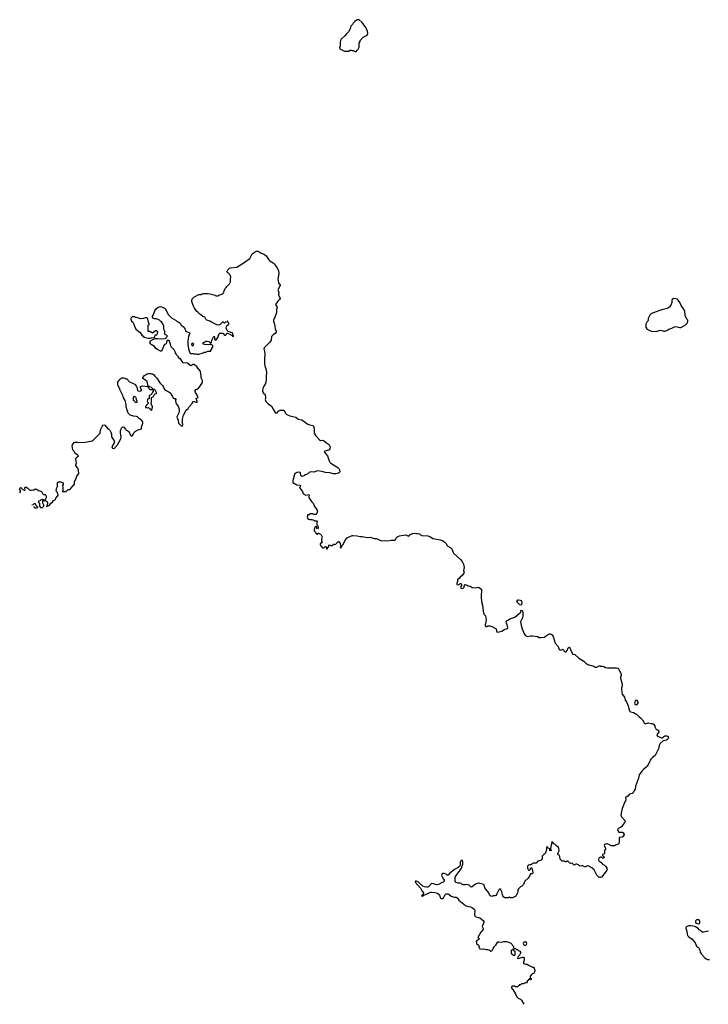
# Model space of a CAD drawing. Header units: inches. Extents: x 1992046 to 2239405, y 126834 to 266391.
# Tile 3 of 71: x 2040428 to 2054346, y 126958 to 146868. Entities that reach past the tile are written whole.
import ezdxf

# ---------------------------------------------------------------- set-up
doc = ezdxf.new("R2010")
doc.units = ezdxf.units.IN
doc.header["$MEASUREMENT"] = 0
for name, color, linetype in [('C0142', 7, 'Continuous'), ('C0143', 7, 'Continuous'), ('C0144', 7, 'Continuous'), ('C0152', 7, 'Continuous'), ('C0153', 7, 'Continuous'), ('C0154', 7, 'Continuous')]:
    doc.layers.add(name, color=color, linetype=linetype)

msp = doc.modelspace()

# ---------------------------------------------------------------- linework, layer by layer
at = {"layer": 'C0142', "color": 6, "elevation": 100}
msp.add_lwpolyline([(2050000, 129148), (2049970, 129141), (2049950, 129146), (2049930, 129158), (2049910, 129211), (2049846, 129286), (2049831, 129310), (2049814, 129374), (2049790, 129387), (2049730, 129398), (2049710, 129406), (2049677, 129403), (2049642, 129390), (2049570, 129331), (2049550, 129327), (2049510, 129364), (2049490, 129373), (2049450, 129378), (2049430, 129373), (2049390, 129375), (2049370, 129383), (2049350, 129401), (2049330, 129408), (2049290, 129406), (2049250, 129418), (2049238, 129430), (2049228, 129450), (2049226, 129510), (2049230, 129528), (2049250, 129565), (2049333, 129670), (2049359, 129710), (2049385, 129790), (2049383, 129843), (2049370, 129871), (2049350, 129865), (2049330, 129838), (2049327, 129770), (2049316, 129744), (2049293, 129727), (2049215, 129685), (2049148, 129632), (2049117, 129603), (2049090, 129566), (2049070, 129571), (2049048, 129592), (2049010, 129606), (2048975, 129605), (2048958, 129590), (2048954, 129570), (2048961, 129550), (2048977, 129510), (2049004, 129470), (2049009, 129450), (2048988, 129430), (2048950, 129416), (2048890, 129381), (2048850, 129371), (2048790, 129395), (2048750, 129402), (2048690, 129336), (2048670, 129327), (2048650, 129324), (2048610, 129331), (2048576, 129350), (2048507, 129407), (2048490, 129431), (2048450, 129451), (2048426, 129450), (2048418, 129430), (2048529, 129309), (2048564, 129244), (2048589, 129210), (2048580, 129180), (2048549, 129150), (2048562, 129142), (2048570, 129141), (2048581, 129150), (2048583, 129157), (2048595, 129165), (2048653, 129187), (2048730, 129225), (2048750, 129225), (2048817, 129217), (2048870, 129204), (2048914, 129174), (2048929, 129109), (2048950, 129097), (2048970, 129097), (2048992, 129108), (2049030, 129175), (2049050, 129189), (2049090, 129189), (2049110, 129181), (2049150, 129147), (2049210, 129124), (2049250, 129121), (2049270, 129113), (2049305, 129065), (2049435, 128955), (2049470, 128942), (2049542, 128930), (2049581, 128910), (2049610, 128885), (2049629, 128850), (2049620, 128770), (2049626, 128746), (2049648, 128730), (2049725, 128705), (2049762, 128682), (2049795, 128650), (2049809, 128630), (2049809, 128610), (2049779, 128550), (2049774, 128530), (2049795, 128490), (2049795, 128470), (2049746, 128414), (2049688, 128310), (2049698, 128298), (2049714, 128290), (2049708, 128270), (2049669, 128251), (2049655, 128230), (2049668, 128170), (2049690, 128166), (2049706, 128150), (2049708, 128110), (2049718, 128090), (2049730, 128078), (2049790, 128073), (2049810, 128077), (2049865, 128065), (2049890, 128064), (2049917, 128057), (2049950, 128034), (2049970, 128039), (2049975, 128045), (2050000, 128087)], dxfattribs=at)
at = {"layer": 'C0143', "color": 6, "elevation": 100}
for points in [[(2040428, 137301), (2040442, 137318), (2040445, 137330), (2040442, 137350), (2040432, 137370), (2040438, 137402), (2040450, 137406), (2040489, 137369), (2040534, 137346), (2040538, 137370), (2040531, 137390), (2040532, 137408), (2040550, 137422), (2040590, 137394), (2040630, 137357), (2040666, 137354), (2040690, 137362), (2040710, 137358), (2040750, 137378), (2040770, 137375), (2040809, 137349), (2040856, 137336), (2040868, 137328), (2040888, 137288), (2040906, 137270), (2040945, 137265), (2040959, 137250), (2040965, 137230), (2040965, 137210), (2040957, 137183), (2040942, 137158), (2040910, 137154), (2040898, 137158), (2040890, 137174), (2040882, 137158), (2040850, 137154), (2040842, 137138), (2040810, 137134), (2040806, 137130), (2040807, 137107), (2040822, 137102), (2040826, 137090), (2040826, 137030), (2040847, 137007), (2040890, 137006), (2040914, 137030), (2040914, 137050), (2040892, 137090), (2040893, 137127), (2040898, 137142), (2040910, 137146), (2040950, 137146), (2040970, 137126), (2040982, 137122), (2040987, 137107), (2040986, 137050), (2040982, 137038), (2040967, 137033), (2040970, 137026), (2040990, 137028), (2041002, 137038), (2041030, 137048), (2041054, 137090), (2041092, 137110), (2041112, 137148), (2041150, 137168), (2041158, 137190), (2041191, 137230), (2041202, 137250), (2041202, 137270), (2041193, 137293), (2041192, 137310), (2041172, 137330), (2041165, 137350), (2041173, 137373), (2041173, 137387), (2041191, 137429), (2041194, 137510), (2041210, 137526), (2041250, 137526), (2041298, 137510), (2041308, 137490), (2041308, 137470), (2041295, 137450), (2041302, 137410), (2041298, 137342), (2041286, 137330), (2041290, 137326), (2041370, 137328), (2041410, 137366), (2041432, 137368), (2041457, 137383), (2041520, 137460), (2041532, 137470), (2041532, 137530), (2041562, 137578), (2041583, 137637), (2041612, 137670), (2041622, 137690), (2041617, 137757), (2041602, 137802), (2041590, 137812), (2041565, 137850), (2041565, 137870), (2041578, 137910), (2041565, 137990), (2041571, 138010), (2041614, 138050), (2041604, 138064), (2041550, 138094), (2041534, 138130), (2041510, 138154), (2041502, 138170), (2041492, 138212), (2041491, 138250), (2041498, 138270), (2041530, 138318), (2041550, 138328), (2041587, 138327), (2041610, 138318), (2041750, 138322), (2041790, 138334), (2041890, 138353), (2041910, 138365), (2041955, 138405), (2041990, 138449), (2042052, 138510), (2042053, 138527), (2042070, 138586), (2042110, 138666), (2042130, 138678), (2042146, 138670), (2042210, 138598), (2042230, 138588), (2042250, 138568), (2042272, 138530), (2042281, 138490), (2042280, 138450), (2042284, 138430), (2042339, 138350), (2042341, 138330), (2042335, 138310), (2042293, 138230), (2042296, 138210), (2042303, 138203), (2042330, 138197), (2042352, 138208), (2042405, 138270), (2042473, 138390), (2042479, 138430), (2042464, 138510), (2042467, 138553), (2042485, 138610), (2042510, 138633), (2042530, 138629), (2042568, 138590), (2042575, 138575), (2042630, 138539), (2042670, 138468), (2042690, 138448), (2042710, 138458), (2042725, 138495), (2042748, 138532), (2042770, 138549), (2042824, 138576), (2042870, 138585), (2042886, 138594), (2042891, 138631), (2042915, 138710), (2042914, 138734), (2042891, 138770), (2042850, 138799), (2042810, 138835), (2042790, 138843), (2042730, 138851), (2042662, 138870), (2042622, 138910), (2042611, 138930), (2042598, 138970), (2042582, 139042), (2042578, 139090), (2042556, 139170), (2042523, 139223), (2042518, 139258), (2042452, 139390), (2042452, 139412), (2042434, 139430), (2042434, 139450), (2042414, 139470), (2042414, 139550), (2042418, 139562), (2042430, 139566), (2042454, 139590), (2042458, 139602), (2042474, 139610), (2042478, 139622), (2042490, 139626), (2042530, 139626), (2042556, 139616), (2042570, 139606), (2042590, 139606), (2042650, 139548), (2042766, 139490), (2042768, 139468), (2042782, 139462), (2042796, 139436), (2042806, 139370), (2042820, 139360), (2042864, 139356), (2042891, 139369), (2042891, 139390), (2042878, 139410), (2042871, 139430), (2042872, 139448), (2042890, 139459), (2042910, 139462), (2043008, 139448), (2043022, 139442), (2043038, 139410), (2043050, 139398), (2043070, 139389), (2043107, 139387), (2043122, 139382), (2043126, 139350), (2043122, 139338), (2043110, 139334), (2043099, 139301), (2043076, 139284), (2043046, 139270), (2043046, 139210), (2043042, 139198), (2043010, 139194), (2043008, 139190), (2043006, 139150), (2043026, 139130), (2043026, 139110), (2043006, 139090), (2043002, 139078), (2042990, 139074), (2042982, 139058), (2042968, 139050), (2042970, 139026), (2042990, 139026), (2043010, 139018), (2043030, 139028), (2043050, 139006), (2043062, 139002), (2043066, 138990), (2043090, 138969), (2043102, 138990), (2043102, 139010), (2043112, 139030), (2043114, 139050), (2043094, 139070), (2043092, 139090), (2043082, 139110), (2043082, 139118), (2043093, 139133), (2043094, 139230), (2043130, 139246), (2043158, 139302), (2043193, 139307), (2043192, 139330), (2043170, 139372), (2043150, 139392), (2043118, 139398), (2043114, 139410), (2043094, 139430), (2043061, 139441), (2043050, 139451), (2043032, 139452), (2043022, 139462), (2043002, 139550), (2042970, 139582), (2042914, 139610), (2042914, 139630), (2042950, 139675), (2042990, 139702), (2043030, 139715), (2043070, 139715), (2043090, 139709), (2043110, 139709), (2043130, 139695), (2043158, 139658), (2043190, 139628), (2043210, 139602), (2043262, 139522), (2043317, 139470), (2043329, 139450), (2043346, 139406), (2043362, 139382), (2043374, 139374), (2043390, 139373), (2043416, 139356), (2043430, 139352), (2043470, 139321), (2043516, 139250), (2043530, 139218), (2043550, 139206), (2043570, 139206), (2043586, 139190), (2043578, 139170), (2043583, 139123), (2043595, 139095), (2043629, 139050), (2043654, 138990), (2043653, 138930), (2043609, 138850), (2043604, 138830), (2043629, 138770), (2043639, 138710), (2043690, 138658), (2043713, 138647), (2043722, 138670), (2043715, 138730), (2043715, 138790), (2043741, 138870), (2043792, 138970), (2043830, 139006), (2043845, 139035), (2043915, 139105), (2043930, 139146), (2043952, 139148), (2044012, 139130), (2044016, 139150), (2044006, 139166), (2043994, 139210), (2044002, 139218), (2044020, 139220), (2044032, 139230), (2044005, 139290), (2043978, 139330), (2043971, 139350), (2043972, 139368), (2043990, 139388), (2044010, 139395), (2044042, 139418), (2044071, 139450), (2044121, 139530), (2044125, 139570), (2044101, 139610), (2044096, 139630), (2044096, 139670), (2044085, 139750), (2044076, 139770), (2044034, 139814), (2044011, 139851), (2043954, 139894), (2043930, 139896), (2043890, 139871), (2043870, 139878), (2043820, 139920), (2043732, 139932), (2043710, 139954), (2043692, 139990), (2043683, 140000)], [(2045378, 140000), (2045375, 139910), (2045381, 139870), (2045406, 139790), (2045417, 139730), (2045409, 139669), (2045409, 139591), (2045401, 139530), (2045390, 139498), (2045362, 139458), (2045342, 139418), (2045334, 139350), (2045353, 139313), (2045389, 139290), (2045398, 139230), (2045398, 139210), (2045389, 139190), (2045404, 139150), (2045450, 139099), (2045519, 139050), (2045549, 138990), (2045590, 138922), (2045612, 138910), (2045630, 138919), (2045664, 138956), (2045690, 138969), (2045731, 138969), (2045750, 138974), (2045766, 138970), (2045801, 138910), (2045827, 138887), (2045890, 138860), (2046009, 138830), (2046058, 138790), (2046130, 138774), (2046250, 138689), (2046290, 138673), (2046350, 138662), (2046368, 138650), (2046379, 138610), (2046376, 138550), (2046381, 138510), (2046414, 138450), (2046490, 138369), (2046510, 138361), (2046550, 138367), (2046570, 138358), (2046629, 138310), (2046670, 138285), (2046690, 138262), (2046700, 138210), (2046695, 138190), (2046682, 138170), (2046670, 138162), (2046597, 138143), (2046579, 138130), (2046649, 138050), (2046685, 137945), (2046699, 137919), (2046717, 137897), (2046855, 137810), (2046875, 137790), (2046890, 137766), (2046898, 137730), (2046888, 137710), (2046870, 137698), (2046818, 137682), (2046770, 137687), (2046695, 137705), (2046610, 137711), (2046534, 137730), (2046450, 137744), (2046370, 137719), (2046330, 137723), (2046290, 137719), (2046275, 137710), (2046250, 137682), (2046214, 137666), (2046190, 137662), (2046170, 137645), (2046130, 137632), (2046110, 137654), (2046102, 137702), (2046094, 137710), (2046070, 137718), (2046029, 137711), (2045988, 137690), (2045969, 137630), (2045969, 137610), (2045949, 137551), (2045949, 137509), (2046030, 137462), (2046090, 137458), (2046106, 137450), (2046096, 137424), (2046086, 137410), (2046109, 137370), (2046142, 137330), (2046149, 137310), (2046147, 137287), (2046210, 137256), (2046270, 137268), (2046276, 137250), (2046273, 137213), (2046279, 137190), (2046325, 137125), (2046358, 137090), (2046385, 137025), (2046415, 136990), (2046442, 136950), (2046449, 136930), (2046435, 136890), (2046410, 136862), (2046370, 136862), (2046347, 136873), (2046290, 136874), (2046282, 136858), (2046247, 136853), (2046246, 136830), (2046238, 136810), (2046246, 136790), (2046270, 136768), (2046290, 136762), (2046330, 136762), (2046370, 136749), (2046390, 136735), (2046430, 136735), (2046438, 136730), (2046434, 136690), (2046436, 136656), (2046442, 136642), (2046454, 136630), (2046458, 136590), (2046450, 136574), (2046434, 136590), (2046433, 136613), (2046390, 136614), (2046388, 136570), (2046378, 136550), (2046378, 136530), (2046398, 136510), (2046410, 136486), (2046422, 136482), (2046430, 136466), (2046450, 136466), (2046458, 136482), (2046470, 136486), (2046510, 136468), (2046522, 136450), (2046538, 136410), (2046536, 136384), (2046526, 136370), (2046526, 136330), (2046538, 136310), (2046528, 136290), (2046502, 136270), (2046503, 136257), (2046517, 136230), (2046549, 136189), (2046574, 136190), (2046594, 136210), (2046610, 136218), (2046618, 136210), (2046627, 136187), (2046628, 136170), (2046652, 136168), (2046658, 136202), (2046674, 136210), (2046678, 136242), (2046690, 136246), (2046716, 136236), (2046750, 136238), (2046758, 136242), (2046770, 136266), (2046790, 136258), (2046815, 136265), (2046826, 136274), (2046843, 136297), (2046870, 136318), (2046890, 136309), (2046906, 136270), (2046909, 136230), (2046902, 136210), (2046910, 136188), (2046930, 136198), (2046939, 136221), (2046961, 136250), (2047010, 136348), (2047047, 136393), (2047145, 136435), (2047163, 136437), (2047250, 136433), (2047310, 136417), (2047350, 136415), (2047450, 136396), (2047510, 136405), (2047590, 136377), (2047630, 136375), (2047650, 136370), (2047730, 136336), (2047750, 136333), (2047801, 136339), (2047870, 136330), (2047930, 136346), (2048010, 136342), (2048022, 136350), (2048033, 136370), (2048037, 136390), (2048050, 136405), (2048070, 136419), (2048106, 136434), (2048230, 136452), (2048270, 136429), (2048290, 136424), (2048310, 136453), (2048370, 136481), (2048410, 136483), (2048450, 136477), (2048470, 136481), (2048510, 136469), (2048530, 136449), (2048555, 136435), (2048674, 136430), (2048730, 136411), (2048775, 136375), (2048930, 136352), (2048979, 136330), (2049014, 136310), (2049037, 136290), (2049050, 136274), (2049064, 136244), (2049082, 136222), (2049144, 136190), (2049160, 136170), (2049181, 136110), (2049198, 136078), (2049336, 135950), (2049370, 135910), (2049397, 135857), (2049409, 135790), (2049399, 135730), (2049409, 135690), (2049405, 135675), (2049370, 135626), (2049330, 135598), (2049309, 135571), (2049278, 135550), (2049274, 135506), (2049262, 135470), (2049266, 135450), (2049290, 135438), (2049310, 135446), (2049330, 135468), (2049350, 135466), (2049358, 135450), (2049358, 135430), (2049338, 135390), (2049350, 135369), (2049392, 135370), (2049412, 135390), (2049412, 135410), (2049430, 135446), (2049434, 135446), (2049470, 135435), (2049490, 135418), (2049534, 135414), (2049570, 135385), (2049650, 135379), (2049690, 135395), (2049710, 135389), (2049762, 135350), (2049756, 135190), (2049762, 135102), (2049785, 135030), (2049797, 134910), (2049809, 134850), (2049829, 134829), (2049839, 134810), (2049855, 134735), (2049852, 134690), (2049834, 134630), (2049835, 134610), (2049841, 134601), (2049850, 134595), (2049870, 134595), (2049890, 134609), (2049930, 134613), (2049990, 134593), (2050000, 134587)], [(2040707, 137017), (2040716, 137016), (2040750, 136998), (2040770, 136998), (2040793, 137007), (2040793, 137013), (2040754, 137050), (2040754, 137070), (2040740, 137080), (2040720, 137080), (2040706, 137070), (2040702, 137058), (2040672, 137052)]]:
    msp.add_lwpolyline(points, dxfattribs=at)
msp.add_lwpolyline([(2042770, 139126), (2042746, 139150), (2042742, 139162), (2042728, 139168), (2042726, 139230), (2042750, 139252), (2042770, 139234), (2042782, 139210), (2042784, 139184), (2042794, 139170), (2042794, 139130), (2042790, 139126)], close=True, dxfattribs=at)
at = {"layer": 'C0144', "color": 6, "elevation": 100}
for points in [[(2047290, 146868), (2047250, 146862), (2047202, 146830), (2047170, 146798), (2047152, 146770), (2047122, 146738), (2047112, 146708), (2047110, 146686), (2047075, 146625), (2047038, 146590), (2046998, 146542), (2046925, 146475), (2046910, 146446), (2046902, 146410), (2046902, 146330), (2046894, 146310), (2046898, 146278), (2046993, 146233), (2047070, 146232), (2047110, 146252), (2047130, 146252), (2047150, 146242), (2047170, 146242), (2047210, 146222), (2047230, 146222), (2047249, 146251), (2047268, 146270), (2047286, 146310), (2047288, 146390), (2047306, 146430), (2047306, 146450), (2047370, 146514), (2047448, 146552), (2047462, 146590), (2047455, 146635), (2047422, 146710), (2047350, 146808)], [(2042710, 140866), (2042674, 140830), (2042674, 140810), (2042690, 140774), (2042712, 140752), (2042732, 140710), (2042745, 140670), (2042778, 140610), (2042865, 140545), (2042898, 140490), (2042922, 140470), (2042934, 140450), (2043030, 140425), (2043070, 140426), (2043090, 140436), (2043136, 140444), (2043162, 140458), (2043167, 140493), (2043202, 140498), (2043216, 140524), (2043218, 140550), (2043206, 140570), (2043190, 140578), (2043170, 140578), (2043110, 140526), (2043090, 140546), (2043070, 140546), (2043050, 140566), (2043030, 140566), (2043026, 140570), (2043026, 140690), (2043042, 140698), (2043046, 140710), (2043029, 140749), (2043019, 140810), (2043010, 140824), (2042990, 140837), (2042970, 140837), (2042930, 140824), (2042870, 140819), (2042826, 140830), (2042790, 140848), (2042770, 140848), (2042750, 140858), (2042730, 140858)], [(2043930, 140328), (2043902, 140310), (2043906, 140286), (2043930, 140272), (2043942, 140290), (2043948, 140310)]]:
    msp.add_lwpolyline(points, close=True, dxfattribs=at)
msp.add_lwpolyline([(2043683, 140000), (2043670, 140014), (2043650, 140014), (2043634, 140030), (2043634, 140050), (2043594, 140090), (2043592, 140112), (2043574, 140130), (2043572, 140152), (2043552, 140190), (2043492, 140250), (2043473, 140307), (2043471, 140330), (2043450, 140382), (2043410, 140382), (2043404, 140376), (2043390, 140314), (2043358, 140302), (2043350, 140294), (2043310, 140191), (2043290, 140167), (2043270, 140167), (2043210, 140197), (2043181, 140221), (2043150, 140259), (2043082, 140302), (2043062, 140322), (2043058, 140330), (2043068, 140372), (2043120, 140400), (2043170, 140418), (2043217, 140423), (2043290, 140415), (2043370, 140418), (2043391, 140429), (2043394, 140450), (2043414, 140470), (2043394, 140490), (2043365, 140505), (2043362, 140510), (2043362, 140570), (2043338, 140610), (2043338, 140670), (2043311, 140731), (2043290, 140762), (2043271, 140771), (2043250, 140792), (2043190, 140822), (2043150, 140818), (2043130, 140825), (2043122, 140830), (2043112, 140850), (2043112, 140870), (2043125, 140890), (2043162, 140978), (2043195, 141025), (2043228, 141052), (2043250, 141064), (2043270, 141069), (2043326, 141050), (2043354, 141034), (2043370, 141018), (2043390, 140988), (2043437, 140897), (2043466, 140866), (2043499, 140839), (2043590, 140782), (2043610, 140762), (2043630, 140755), (2043669, 140730), (2043694, 140694), (2043730, 140662), (2043769, 140610), (2043778, 140578), (2043787, 140567), (2043830, 140548), (2043862, 140542), (2043866, 140530), (2043840, 140460), (2043829, 140370), (2043829, 140310), (2043842, 140210), (2043869, 140130), (2043880, 140120), (2043890, 140115), (2043930, 140118), (2043950, 140109), (2043990, 140108), (2044010, 140102), (2044050, 140102), (2044134, 140130), (2044153, 140147), (2044190, 140148), (2044230, 140166), (2044290, 140166), (2044294, 140170), (2044294, 140190), (2044312, 140208), (2044314, 140230), (2044332, 140248), (2044332, 140270), (2044310, 140292), (2044290, 140302), (2044250, 140296), (2044210, 140298), (2044190, 140292), (2044134, 140310), (2044134, 140330), (2044150, 140346), (2044172, 140348), (2044190, 140366), (2044214, 140366), (2044250, 140358), (2044270, 140338), (2044290, 140326), (2044302, 140350), (2044311, 140390), (2044350, 140466), (2044366, 140450), (2044366, 140410), (2044390, 140386), (2044438, 140450), (2044442, 140470), (2044454, 140490), (2044454, 140510), (2044470, 140526), (2044530, 140526), (2044566, 140490), (2044590, 140488), (2044610, 140506), (2044614, 140526), (2044630, 140528), (2044650, 140522), (2044722, 140482), (2044726, 140470), (2044754, 140466), (2044750, 140474), (2044738, 140478), (2044734, 140490), (2044734, 140530), (2044691, 140551), (2044644, 140564), (2044621, 140581), (2044615, 140595), (2044603, 140630), (2044608, 140672), (2044627, 140693), (2044652, 140710), (2044652, 140730), (2044634, 140750), (2044632, 140772), (2044626, 140770), (2044622, 140758), (2044587, 140753), (2044570, 140734), (2044550, 140754), (2044526, 140750), (2044476, 140704), (2044450, 140691), (2044410, 140695), (2044302, 140750), (2044270, 140771), (2044211, 140791), (2044192, 140810), (2044172, 140850), (2044130, 140865), (2044060, 140920), (2044031, 140951), (2044005, 140970), (2043952, 141050), (2043931, 141091), (2043905, 141170), (2043905, 141195), (2043922, 141230), (2043950, 141258), (2044050, 141308), (2044092, 141308), (2044110, 141326), (2044130, 141326), (2044148, 141332), (2044230, 141329), (2044270, 141323), (2044375, 141295), (2044390, 141286), (2044430, 141286), (2044450, 141298), (2044510, 141315), (2044532, 141330), (2044551, 141350), (2044558, 141390), (2044590, 141438), (2044602, 141450), (2044612, 141470), (2044670, 141528), (2044690, 141566), (2044685, 141630), (2044696, 141670), (2044691, 141691), (2044677, 141717), (2044650, 141745), (2044634, 141750), (2044614, 141770), (2044632, 141810), (2044670, 141843), (2044690, 141852), (2044816, 141864), (2044963, 141957), (2045078, 142042), (2045095, 142065), (2045124, 142130), (2045143, 142150), (2045210, 142189), (2045250, 142185), (2045308, 142148), (2045351, 142131), (2045377, 142117), (2045409, 142090), (2045463, 142010), (2045481, 141990), (2045549, 141950), (2045570, 141929), (2045629, 141850), (2045656, 141790), (2045663, 141730), (2045646, 141630), (2045649, 141589), (2045657, 141550), (2045670, 141529), (2045689, 141510), (2045695, 141490), (2045647, 141407), (2045650, 141390), (2045661, 141370), (2045665, 141350), (2045661, 141301), (2045689, 141230), (2045678, 141210), (2045643, 141177), (2045599, 141110), (2045624, 141070), (2045629, 141050), (2045621, 141010), (2045618, 140950), (2045587, 140853), (2045557, 140790), (2045557, 140770), (2045572, 140732), (2045587, 140670), (2045594, 140614), (2045612, 140570), (2045612, 140550), (2045590, 140525), (2045555, 140505), (2045535, 140485), (2045520, 140460), (2045508, 140390), (2045484, 140350), (2045370, 140231), (2045364, 140210), (2045377, 140157), (2045381, 140110), (2045378, 140000)], dxfattribs=at)
at = {"layer": 'C0152', "color": 6, "elevation": 100}
for points in [[(2051040, 130000), (2051022, 129990), (2050990, 129952), (2050989, 129890), (2050970, 129871), (2050899, 129850), (2050865, 129815), (2050849, 129811), (2050810, 129814), (2050750, 129778), (2050730, 129778), (2050710, 129771), (2050688, 129750), (2050689, 129710), (2050712, 129668), (2050733, 129667), (2050754, 129690), (2050754, 129710), (2050770, 129726), (2050795, 129670), (2050798, 129610), (2050790, 129594), (2050750, 129594), (2050729, 129550), (2050702, 129510), (2050635, 129445), (2050610, 129382), (2050578, 129350), (2050550, 129332), (2050508, 129290), (2050498, 129270), (2050495, 129225), (2050455, 129145), (2050390, 129112), (2050350, 129112), (2050330, 129122), (2050310, 129114), (2050230, 129112), (2050210, 129122), (2050191, 129150), (2050171, 129230), (2050154, 129274), (2050150, 129282), (2050130, 129292), (2050110, 129272), (2050070, 129191), (2050050, 129161), (2050030, 129151), (2050010, 129151), (2050000, 129148)], [(2052238, 130000), (2052230, 129992), (2052206, 129990), (2052207, 129967), (2052227, 129947), (2052242, 129942), (2052246, 129930), (2052230, 129914), (2052210, 129914), (2052190, 129934), (2052170, 129932), (2052142, 129918), (2052128, 129892), (2052128, 129872), (2052136, 129856), (2052175, 129835), (2052201, 129801), (2052248, 129770), (2052270, 129748), (2052294, 129710), (2052299, 129690), (2052293, 129667), (2052269, 129630), (2052189, 129530), (2052170, 129521), (2052150, 129519), (2052130, 129531), (2052095, 129570), (2052038, 129678), (2051990, 129719), (2051930, 129751), (2051910, 129758), (2051890, 129752), (2051870, 129738), (2051850, 129738), (2051810, 129761), (2051780, 129760), (2051750, 129752), (2051720, 129780), (2051689, 129791), (2051669, 129791), (2051630, 129774), (2051618, 129778), (2051614, 129790), (2051594, 129810), (2051570, 129805), (2051538, 129818), (2051518, 129838), (2051510, 129854), (2051490, 129854), (2051470, 129842), (2051450, 129842), (2051430, 129852), (2051390, 129854), (2051350, 129894), (2051344, 129944), (2051331, 129971), (2051310, 129978), (2051301, 129990), (2051302, 130000)], [(2054350, 128434), (2054250, 128416), (2054230, 128417), (2054207, 128427), (2054190, 128448), (2054163, 128463), (2054138, 128490), (2054090, 128522), (2054070, 128529), (2054030, 128535), (2053990, 128548), (2053950, 128548), (2053914, 128530), (2053894, 128510), (2053894, 128490), (2053915, 128435), (2053917, 128377), (2053926, 128350), (2053950, 128325), (2054018, 128278), (2054083, 128203), (2054110, 128132), (2054130, 128112), (2054145, 128105), (2054160, 128080), (2054172, 128050), (2054178, 128010), (2054207, 127970), (2054270, 127901), (2054300, 127880), (2054330, 127867), (2054370, 127867)], [(2050000, 128087), (2050020, 128120), (2050050, 128154), (2050090, 128218), (2050110, 128221), (2050166, 128214), (2050210, 128229), (2050270, 128229), (2050326, 128210), (2050354, 128194), (2050378, 128170), (2050386, 128150), (2050406, 128130), (2050406, 128086), (2050450, 128086), (2050467, 128067), (2050490, 128066), (2050510, 128046), (2050538, 128030), (2050548, 128010), (2050548, 127990), (2050530, 127954), (2050506, 127930), (2050498, 127902), (2050488, 127892), (2050490, 127886), (2050530, 127889), (2050590, 127914), (2050610, 127908), (2050622, 127890), (2050622, 127850), (2050609, 127810), (2050610, 127786), (2050650, 127768), (2050687, 127767), (2050710, 127746), (2050736, 127736), (2050790, 127706), (2050810, 127706), (2050826, 127690), (2050826, 127670), (2050838, 127650), (2050838, 127630), (2050826, 127610), (2050822, 127578), (2050787, 127573), (2050782, 127558), (2050767, 127553), (2050762, 127538), (2050746, 127530), (2050746, 127486), (2050762, 127482), (2050766, 127470), (2050762, 127458), (2050750, 127454), (2050738, 127458), (2050734, 127474), (2050727, 127473), (2050722, 127458), (2050707, 127453), (2050702, 127438), (2050686, 127430), (2050686, 127410), (2050670, 127394), (2050650, 127394), (2050636, 127384), (2050610, 127374), (2050568, 127372), (2050550, 127354), (2050526, 127350), (2050522, 127338), (2050507, 127333), (2050490, 127314), (2050450, 127314), (2050430, 127322), (2050390, 127322), (2050368, 127312), (2050369, 127290), (2050378, 127270), (2050394, 127254), (2050448, 127170), (2050478, 127110), (2050504, 127084), (2050550, 127059), (2050570, 127039), (2050619, 126958)]]:
    msp.add_lwpolyline(points, dxfattribs=at)
for points in [[(2054130, 128669), (2054110, 128664), (2054091, 128650), (2054084, 128636), (2054090, 128612), (2054110, 128596), (2054150, 128586), (2054168, 128592), (2054175, 128605), (2054175, 128630), (2054169, 128650), (2054150, 128664)], [(2050650, 128222), (2050610, 128208), (2050601, 128190), (2050620, 128160), (2050630, 128151), (2050650, 128147), (2050672, 128168), (2050677, 128190), (2050670, 128208)], [(2050410, 127948), (2050390, 127958), (2050378, 127970), (2050368, 127990), (2050368, 128052), (2050382, 128058), (2050390, 128074), (2050394, 128074), (2050398, 128058), (2050413, 128053), (2050418, 128038), (2050434, 128030), (2050434, 127950), (2050430, 127948)]]:
    msp.add_lwpolyline(points, close=True, dxfattribs=at)
at = {"layer": 'C0153', "color": 6, "elevation": 100}
for points in [[(2050510, 135133), (2050491, 135129), (2050480, 135120), (2050472, 135110), (2050485, 135090), (2050499, 135079), (2050530, 135043), (2050550, 135039), (2050570, 135043), (2050584, 135070), (2050585, 135090), (2050570, 135115), (2050550, 135124)], [(2052890, 133110), (2052866, 133094), (2052858, 133070), (2052857, 133050), (2052862, 133030), (2052870, 133020), (2052890, 133012), (2052910, 133019), (2052930, 133050), (2052930, 133070), (2052910, 133102)]]:
    msp.add_lwpolyline(points, close=True, dxfattribs=at)
for points in [[(2050000, 134587), (2050058, 134550), (2050062, 134510), (2050069, 134490), (2050090, 134482), (2050170, 134504), (2050222, 134538), (2050286, 134554), (2050294, 134574), (2050287, 134607), (2050265, 134665), (2050262, 134690), (2050267, 134710), (2050310, 134733), (2050331, 134750), (2050436, 134784), (2050554, 134890), (2050554, 134910), (2050570, 134926), (2050582, 134922), (2050595, 134895), (2050596, 134810), (2050592, 134770), (2050553, 134690), (2050570, 134590), (2050581, 134550), (2050627, 134450), (2050650, 134417), (2050666, 134406), (2050690, 134398), (2050750, 134409), (2050791, 134409), (2050890, 134392), (2050930, 134377), (2050964, 134376), (2051030, 134383), (2051130, 134449), (2051150, 134449), (2051170, 134442), (2051189, 134429), (2051210, 134398), (2051250, 134258), (2051310, 134194), (2051330, 134135), (2051343, 134123), (2051350, 134119), (2051377, 134123), (2051410, 134138), (2051430, 134098), (2051450, 134088), (2051470, 134086), (2051491, 134109), (2051511, 134169), (2051530, 134179), (2051553, 134153), (2051569, 134110), (2051610, 134035), (2051650, 134028), (2051730, 133959), (2051830, 133899), (2051870, 133859), (2051910, 133829), (2051950, 133813), (2052019, 133799), (2052057, 133777), (2052090, 133778), (2052150, 133806), (2052158, 133798), (2052174, 133794), (2052210, 133796), (2052232, 133792), (2052270, 133769), (2052310, 133759), (2052490, 133764), (2052517, 133757), (2052538, 133738), (2052554, 133694), (2052569, 133669), (2052584, 133630), (2052584, 133610), (2052569, 133570), (2052569, 133550), (2052606, 133430), (2052603, 133397), (2052589, 133350), (2052596, 133256), (2052605, 133230), (2052655, 133170), (2052667, 133110), (2052692, 133072), (2052726, 132990), (2052730, 132966), (2052738, 132950), (2052738, 132930), (2052754, 132890), (2052772, 132872), (2052836, 132856), (2052900, 132820), (2052949, 132769), (2052978, 132750), (2053018, 132710), (2053040, 132660), (2053050, 132648), (2053070, 132638), (2053090, 132638), (2053130, 132649), (2053190, 132635), (2053210, 132635), (2053240, 132620), (2053266, 132590), (2053268, 132568), (2053286, 132530), (2053306, 132510), (2053328, 132508), (2053347, 132487), (2053348, 132470), (2053308, 132410), (2053309, 132389), (2053390, 132348), (2053410, 132348), (2053430, 132358), (2053446, 132374), (2053470, 132384), (2053510, 132384), (2053535, 132370), (2053539, 132350), (2053522, 132310), (2053502, 132298), (2053465, 132295), (2053435, 132285), (2053375, 132230), (2053353, 132190), (2053337, 132123), (2053270, 131991), (2053215, 131950), (2053190, 131922), (2053170, 131892), (2053164, 131870), (2053133, 131810), (2053107, 131773), (2053089, 131750), (2053036, 131704), (2053004, 131670), (2052950, 131598), (2052932, 131528), (2052874, 131370), (2052869, 131310), (2052855, 131290), (2052842, 131258), (2052810, 131221), (2052750, 131205), (2052725, 131175), (2052678, 131142), (2052669, 131130), (2052677, 131090), (2052675, 131070), (2052659, 131050), (2052606, 130914), (2052590, 130854), (2052581, 130790), (2052590, 130746), (2052666, 130670), (2052666, 130650), (2052646, 130630), (2052630, 130594), (2052616, 130584), (2052598, 130550), (2052570, 130531), (2052540, 130520), (2052508, 130490), (2052528, 130448), (2052540, 130440), (2052590, 130442), (2052616, 130436), (2052628, 130428), (2052642, 130390), (2052638, 130370), (2052628, 130352), (2052602, 130338), (2052549, 130331), (2052541, 130310), (2052545, 130245), (2052534, 130210), (2052521, 130199), (2052470, 130178), (2052450, 130165), (2052390, 130162), (2052350, 130185), (2052300, 130200), (2052290, 130201), (2052249, 130190), (2052244, 130170), (2052269, 130110), (2052268, 130092), (2052249, 130071), (2052245, 130050), (2052248, 130010), (2052238, 130000)], [(2051302, 130000), (2051303, 130010), (2051310, 130028), (2051322, 130038), (2051331, 130069), (2051324, 130110), (2051316, 130130), (2051279, 130159), (2051251, 130190), (2051225, 130205), (2051190, 130251), (2051173, 130210), (2051159, 130110), (2051168, 130070), (2051150, 130061), (2051144, 130070), (2051140, 130100), (2051132, 130110), (2051105, 130125), (2051090, 130145), (2051080, 130140), (2051075, 130125), (2051074, 130090), (2051057, 130023), (2051050, 130006), (2051040, 130000)]]:
    msp.add_lwpolyline(points, dxfattribs=at)
at = {"layer": 'C0154', "color": 6, "elevation": 100}
msp.add_lwpolyline([(2053650, 141229), (2053612, 141210), (2053606, 141190), (2053606, 141150), (2053585, 141095), (2053562, 141058), (2053530, 141037), (2053490, 141023), (2053429, 141009), (2053230, 140942), (2053190, 140918), (2053162, 140890), (2053133, 140827), (2053132, 140790), (2053122, 140770), (2053106, 140754), (2053085, 140710), (2053082, 140650), (2053100, 140620), (2053110, 140612), (2053190, 140572), (2053290, 140566), (2053370, 140591), (2053406, 140586), (2053450, 140572), (2053470, 140572), (2053510, 140585), (2053550, 140611), (2053606, 140630), (2053663, 140657), (2053690, 140663), (2053770, 140646), (2053790, 140646), (2053875, 140690), (2053922, 140738), (2053935, 140770), (2053929, 140790), (2053910, 140815), (2053892, 140852), (2053881, 140890), (2053869, 140970), (2053850, 141014), (2053799, 141090), (2053770, 141148), (2053738, 141198), (2053718, 141218)], close=True, dxfattribs=at)

doc.saveas('drawing.dxf')
